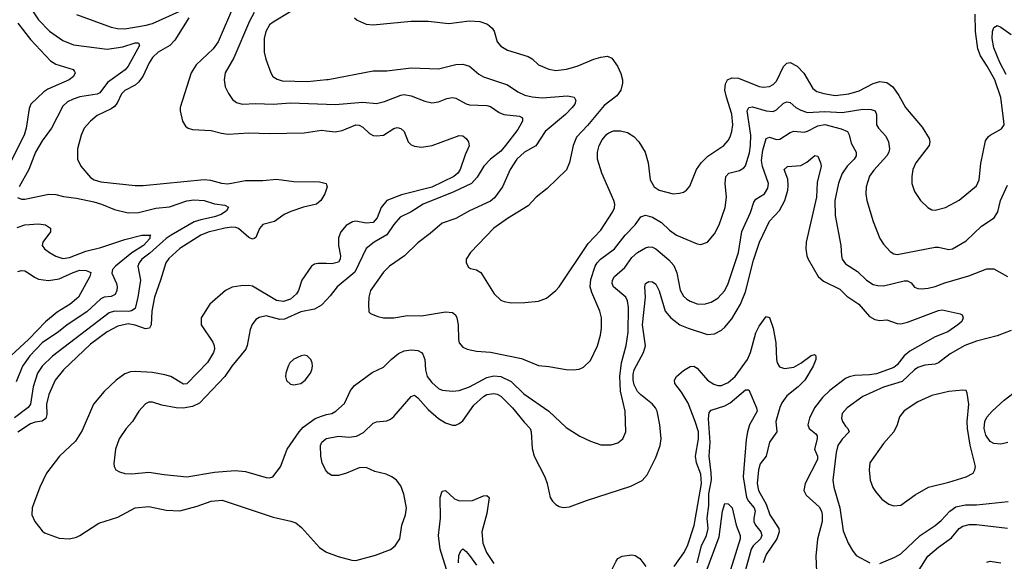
# Model space of a CAD drawing. Header units: inches. Extents: x 1834610 to 2027685, y 642842 to 774116.
# Tile 210 of 256: x 1888220 to 1893931, y 713980 to 717119. Entities that reach past the tile are written whole.
import ezdxf

# ---------------------------------------------------------------- set-up
doc = ezdxf.new("R2010")
doc.units = ezdxf.units.IN
doc.header["$MEASUREMENT"] = 0
doc.layers.add('B8781', color=7, linetype='Continuous')
doc.layers.add('B8791', color=7, linetype='Continuous')

msp = doc.modelspace()

# ---------------------------------------------------------------- linework, layer by layer
at = {"layer": 'B8781', "color": 5}
for points, elevation in [([(1890000, 717441.8), (1889970.2, 717409.8), (1889954, 717366), (1889938.3, 717270), (1889919.3, 717230), (1889881.2, 717198.8), (1889792.9, 717167.1), (1889690, 717104.8), (1889670, 717088.2), (1889647.6, 717050), (1889637.3, 717010), (1889637.3, 716970), (1889638, 716930), (1889648.7, 716890), (1889676, 716810), (1889688.9, 716790), (1889713.2, 716773.2), (1889743.5, 716763.5), (1889890, 716759.8), (1890000, 716771.8)], 660), ([(1888290, 717175.5), (1888330, 717117.2), (1888392.7, 717052.7), (1888470, 716998.6), (1888532.3, 716972.3), (1888728, 716948), (1888818.2, 716961.8), (1888890, 716985.2), (1888910, 716984), (1888914.9, 716970), (1888850, 716849), (1888831.5, 716828.5), (1888730, 716754.9), (1888685.6, 716694.4), (1888670, 716687.2), (1888570, 716671.6), (1888530, 716658.8), (1888496.8, 716643.2), (1888470, 716617.7), (1888404.6, 716490), (1888350, 716416.1), (1888312.5, 716350), (1888273, 716250), (1888217.6, 716150)], 560), ([(1888550, 717148.3), (1888750, 717076), (1888787.4, 717067.4), (1888830, 717065.1), (1888953.9, 717086.1), (1888990, 717096.1), (1889150, 717168.4)], 580), ([(1889466.9, 717210), (1889370.8, 716990), (1889342.5, 716950), (1889243.5, 716856.5), (1889214.3, 716810), (1889150.4, 716610), (1889150.4, 716590), (1889164.9, 716530), (1889182.2, 716502.2), (1889197.3, 716490), (1889223.2, 716483.2), (1889330, 716476), (1889390, 716460.2), (1889430, 716455.8), (1889550, 716463.7), (1889670, 716459.4), (1889870, 716462.6), (1889970, 716477.7), (1890000, 716474.2)], 620), ([(1889200.9, 717130), (1889120.7, 716999.3), (1889090.2, 716970), (1889022.7, 716930), (1888990, 716900.2), (1888970.8, 716869.2), (1888935, 716790), (1888910, 716755.7), (1888890, 716739), (1888830, 716708.1), (1888811.6, 716688.4), (1888785.2, 716634.8), (1888770, 716616.3), (1888750, 716601.6), (1888670, 716563.1), (1888630, 716531), (1888594, 716490), (1888576.1, 716450), (1888555.6, 716370), (1888554.9, 716310), (1888574.6, 716270), (1888630, 716204.9), (1888652.4, 716190), (1888690, 716179.8), (1888890, 716158), (1888937, 716157), (1889290, 716192.4), (1889327.7, 716187.7), (1889390, 716171.1), (1889428, 716168), (1889530, 716186), (1889630, 716186.9), (1889710, 716195.2), (1889810, 716180.1), (1889958.8, 716178.8), (1889997.3, 716170), (1890000, 716161.7)], 580), ([(1889580.2, 717159.8), (1889553.5, 717110), (1889462.7, 716897.3), (1889412.6, 716810), (1889406, 716770), (1889412.9, 716730), (1889431.6, 716690), (1889455.3, 716655.3), (1889477.8, 716637.8), (1889510, 716628.4), (1889590, 716633.5), (1889690.6, 716629.4), (1889790, 716636.2), (1890000, 716628.4)], 640), ([(1888210, 717098.6), (1888283, 717003), (1888399.5, 716879.5), (1888430, 716860.6), (1888530.2, 716830.2), (1888538, 716818), (1888541.6, 716810), (1888532, 716790), (1888506.7, 716770), (1888383.5, 716716.5), (1888359.8, 716700.2), (1888284.2, 716630), (1888275.1, 716604.9), (1888257.2, 716490), (1888245.8, 716450), (1888164.4, 716290)], 540), ([(1890000, 716138.8), (1889990.3, 716110), (1889966.7, 716070), (1889941.3, 716050), (1889867.3, 716032.7), (1889792.4, 716007.6), (1889754.9, 715990), (1889697.3, 715950), (1889630, 715931.3), (1889611, 715909), (1889590, 715855.6), (1889580.7, 715850), (1889570, 715846.8), (1889550, 715857.1), (1889490, 715908.5), (1889474.5, 715914.5), (1889450, 715916.6), (1889410, 715909.9), (1889313.4, 715886.6), (1889270, 715869.9), (1889150, 715792.1), (1889084.9, 715735.1), (1889067.3, 715710), (1889037.8, 715610), (1889001.8, 715510), (1888986.5, 715430), (1888983.6, 715350), (1888973, 715330), (1888950, 715327.5), (1888890, 715349.2), (1888850, 715356.6), (1888790, 715343.2), (1888727.8, 715310), (1888630, 715238), (1888473.6, 715090), (1888426.9, 715030), (1888390, 714946.6), (1888375.5, 714890), (1888377.9, 714830), (1888372.6, 714807.4), (1888350, 714792.4), (1888310, 714786.9), (1888282.8, 714777.2), (1888210, 714728.1)], 580), ([(1888207.7, 716087.7), (1888230, 716078.7), (1888250, 716079), (1888390, 716106.7), (1888430, 716105.8), (1888473.9, 716093.9), (1888550, 716084.1), (1888650, 716063), (1888694.9, 716050), (1888770, 716018.8), (1888850, 715999), (1888910, 716002), (1889010, 716025.4), (1889090, 716034.8), (1889190, 716069.1), (1889230, 716074.8), (1889290, 716070.9), (1889350, 716050.8), (1889410, 716044.6), (1889431.7, 716031.7), (1889418.9, 716010), (1889388.9, 715990), (1889350, 715975.8), (1889270, 715959.5), (1889233, 715947), (1889098.1, 715870), (1889070, 715850.7), (1888974.9, 715765.1), (1888928.9, 715730), (1888912.5, 715710), (1888905.8, 715690), (1888920.8, 715610), (1888905.8, 715510), (1888890, 715444.8), (1888869.2, 715430.8), (1888852.6, 715427.4), (1888770, 715429.5), (1888740.1, 715419.9), (1888410, 715167.8), (1888350.1, 715110), (1888323.1, 715070), (1888297.7, 714990), (1888283.1, 714890), (1888269.7, 714870.3), (1888190, 714811.8)], 560), ([(1888206.1, 715913.9), (1888250, 715929.3), (1888330, 715934.7), (1888370.8, 715930), (1888399.1, 715910), (1888399.3, 715890), (1888354.4, 715830), (1888350.4, 715810), (1888363.8, 715790), (1888393.4, 715770), (1888430, 715747.9), (1888470, 715735.4), (1888510, 715741), (1888603, 715777), (1888690, 715799.3), (1888830, 715845.7), (1888929.2, 715869.2), (1888980.7, 715870), (1888974.9, 715865.1), (1888974.8, 715850), (1888938.9, 715810), (1888870, 715767.5), (1888776.6, 715690), (1888759.2, 715670), (1888755.5, 715650), (1888782, 715590), (1888785.1, 715570), (1888784.5, 715550), (1888774.5, 715525.5), (1888750, 715515.3), (1888710, 715510.9), (1888690, 715501.2), (1888610, 715424.8), (1888495, 715350), (1888445.4, 715310), (1888350, 715245.6), (1888278.3, 715170), (1888236.6, 715110), (1888200.2, 715019.8)], 540), ([(1890000, 715705.4), (1889950, 715706.5), (1889930, 715701.8), (1889911.8, 715690), (1889856.9, 715610), (1889837.7, 715550), (1889826, 715530), (1889790, 715499.9), (1889750, 715484.8), (1889710, 715490.9), (1889570, 715573.8), (1889550, 715578.6), (1889503.1, 715576.9), (1889452.3, 715567.7), (1889413, 715550), (1889323.8, 715470), (1889273.7, 715390), (1889272.4, 715350), (1889339.6, 715250), (1889348, 715230), (1889350.1, 715210), (1889344.3, 715190), (1889310, 715132.1), (1889190, 715007.7), (1889170, 715006.4), (1889097.4, 715050), (1889061.4, 715061.4), (1888990, 715073.6), (1888890, 715079.8), (1888863.1, 715076.9), (1888830, 715066.2), (1888779.6, 715030), (1888710, 714963.5), (1888648.4, 714890), (1888582.8, 714737.2), (1888544.2, 714675.8), (1888451.8, 714590), (1888375.6, 714490), (1888336.9, 714410), (1888299.5, 714310), (1888292.4, 714290), (1888290.5, 714250), (1888308, 714210), (1888350, 714156.3), (1888364.9, 714144.9), (1888450, 714114), (1888510, 714110.3), (1888550, 714118.9), (1888570, 714128.9), (1888678.9, 714201.1), (1888790, 714234.7), (1888890, 714289.2), (1888970, 714296.9), (1889070, 714276.2), (1889150, 714272.2), (1889250, 714299.7), (1889331.4, 714328.6), (1889393.8, 714333.8), (1889690, 714235.2), (1889793, 714213), (1889822, 714202), (1889854.8, 714174.8), (1889959, 714059), (1889995.3, 714035.3), (1890000, 714033.5)], 620), ([(1888210, 715660.2), (1888230, 715665.5), (1888250, 715662.4), (1888270, 715652.4), (1888306.1, 715626.1), (1888330, 715615.3), (1888387.6, 715607.6), (1888450, 715617.3), (1888530, 715653.8), (1888570, 715666.7), (1888605.9, 715665.9), (1888632.6, 715652.6), (1888627.2, 715630), (1888561.8, 715510), (1888513, 715470), (1888437.2, 715422.8), (1888370, 715367.6), (1888273.6, 715266.4), (1888168.1, 715170)], 520), ([(1890000, 715495.4), (1889970, 715464.2), (1889930, 715440.8), (1889850, 715425.2), (1889757, 715383), (1889730, 715382), (1889650, 715401.8), (1889610, 715393.5), (1889590, 715380.5), (1889567.7, 715352.3), (1889557, 715323), (1889540.2, 715230), (1889532.4, 715210), (1889450, 715110.9), (1889410, 715051.7), (1889263.3, 714896.7), (1889223.5, 714876.5), (1889167.6, 714867.6), (1889128.4, 714868.4), (1889043.8, 714883.8), (1888990, 714901.3), (1888970, 714901.3), (1888950, 714892.8), (1888912.2, 714850), (1888875.3, 714790), (1888838.7, 714750), (1888797.4, 714690), (1888775.3, 714630), (1888765.8, 714545.8), (1888768.3, 714528.3), (1888778.8, 714510), (1888798.4, 714498.4), (1888830, 714488.9), (1888870, 714486.7), (1888970, 714496.1), (1889057.7, 714482.3), (1889190, 714470.2), (1889350, 714496.9), (1889470, 714505.8), (1889530, 714499.7), (1889650, 714466.4), (1889670, 714463.8), (1889688.7, 714470), (1889733.4, 714526.6), (1889771.5, 714630), (1889840.4, 714730), (1889863.7, 714756.3), (1889933.2, 714806.8), (1889970, 714821.8), (1890000, 714829.6)], 640), ([(1890000, 714501.9), (1889993.3, 714510), (1889974.2, 714550), (1889966.2, 714590), (1889964.6, 714650), (1889972, 714670), (1889996.2, 714690), (1890000, 714690.7)], 620)]:
    msp.add_lwpolyline(points, dxfattribs=dict(at, elevation=elevation))
at = {"layer": 'B8781', "color": 5, "elevation": 660}
msp.add_lwpolyline([(1889870, 715173.6), (1889852, 715170), (1889810, 715151.6), (1889787.7, 715130), (1889777.3, 715110), (1889764, 715070), (1889762.8, 715050), (1889767.9, 715027.9), (1889790, 715007.3), (1889810, 715002), (1889830, 715006), (1889850, 715010.6), (1889876, 715030), (1889906, 715070), (1889914.5, 715090), (1889919.5, 715110), (1889917, 715130), (1889909.2, 715150), (1889888, 715170)], close=True, dxfattribs=at)
at = {"layer": 'B8791', "color": 5}
for points, elevation in [([(1890162.8, 717130), (1890176.7, 717116.7), (1890230, 717092.4), (1890270, 717088.8), (1890490, 717110.3), (1890589.7, 717110.3), (1890710, 717097.3), (1890830, 717111.3), (1890890, 717107.7), (1890932.6, 717092.6), (1890960.5, 717070), (1890971.6, 717051.6), (1890990.3, 716990.3), (1891010, 716964.9), (1891050, 716942.3), (1891170, 716904.9), (1891191.8, 716891.8), (1891230, 716858), (1891290, 716831.7), (1891330, 716824.7), (1891391.6, 716831.6), (1891454.5, 716850), (1891550, 716890.2), (1891590, 716902), (1891630, 716907.6), (1891655.1, 716895.1), (1891687.5, 716850), (1891706.7, 716806.7), (1891716.9, 716770), (1891717.5, 716750), (1891706.8, 716710), (1891683.2, 716676.8), (1891610, 716621), (1891514.1, 716505.9), (1891450, 716438), (1891430.4, 716390), (1891408.6, 716291.4), (1891391.5, 716248.5), (1891278.7, 716141.3), (1891215.5, 716090), (1891170, 716040.7), (1891050, 715967.3), (1890970.3, 715910), (1890834.9, 715770), (1890810.6, 715730), (1890810.7, 715710), (1890823.8, 715683.8), (1890835.9, 715675.9), (1890870, 715668.8), (1890894.2, 715654.2), (1890972.2, 715530), (1891010, 715494), (1891030, 715485.3), (1891070, 715478), (1891150, 715478.9), (1891230, 715486.7), (1891275.2, 715504.8), (1891330, 715548.4), (1891350, 715570.4), (1891518, 715822), (1891590, 715898.9), (1891657.7, 716002.3), (1891670, 716028), (1891671.3, 716050), (1891665.7, 716070), (1891597.5, 716230), (1891571.8, 716310), (1891570.8, 716350), (1891580.4, 716390), (1891598.2, 716421.8), (1891625.5, 716454.5), (1891636.5, 716463.5), (1891665.3, 716474.7), (1891704.8, 716475.2), (1891744.6, 716464.6), (1891782.3, 716442.3), (1891811.5, 716411.5), (1891848.1, 716350), (1891865, 716290), (1891877.5, 716190), (1891900.2, 716150), (1891930, 716131.3), (1892009.7, 716110.3), (1892047.2, 716112.8), (1892070, 716119.5), (1892088.6, 716131.4), (1892106.5, 716153.5), (1892146.6, 716250), (1892172.3, 716290), (1892212.4, 716327.6), (1892303.5, 716390), (1892330, 716418.7), (1892340.4, 716439.6), (1892350.6, 716470), (1892356.1, 716510), (1892349.8, 716570.2), (1892318.9, 716670), (1892310.9, 716710), (1892313.3, 716746.7), (1892326.3, 716770), (1892350, 716780.9), (1892390, 716779.2), (1892510, 716731.5), (1892532.6, 716727.4), (1892570, 716731.8), (1892590, 716742.3), (1892610, 716763.2), (1892650, 716846.7), (1892670, 716867.4), (1892690, 716870.2), (1892730, 716849.2), (1892768.7, 716808.7), (1892820.1, 716720.1), (1892843.3, 716703.3), (1892884, 716690), (1892950, 716680.1), (1893030, 716688.4), (1893090, 716706.5), (1893170, 716749.5), (1893210, 716760.1), (1893250, 716754.4), (1893284.3, 716730), (1893320.1, 716680.1), (1893358.6, 716610), (1893455.3, 716495.3), (1893494.6, 716430), (1893498.9, 716410), (1893494.3, 716390), (1893417.6, 716290), (1893400.3, 716250), (1893394, 716210), (1893395.3, 716170), (1893410, 716122.8), (1893445.5, 716070), (1893486.8, 716030), (1893510, 716017.1), (1893530, 716014.9), (1893590, 716030.4), (1893670, 716072.6), (1893770, 716155.2), (1893785.6, 716190), (1893794, 716286), (1893822.9, 716417.1), (1893838.6, 716441.4), (1893849.7, 716450.3), (1893914.5, 716485.5), (1893929.7, 716510), (1893928.7, 716531.3), (1893910, 716667.3), (1893876.4, 716770), (1893832.6, 716850), (1893793.2, 716910), (1893777.3, 716950), (1893763.3, 717050), (1893762.3, 717150)], 680), ([(1893941.1, 716801.1), (1893904.9, 716870), (1893870, 716955.1), (1893859.8, 717010), (1893862.5, 717050), (1893870, 717073), (1893890, 717084.2), (1893910, 717076.2), (1893970, 717033)], 660), ([(1890000, 716771.8), (1890010, 716772.9), (1890270, 716822.8), (1890350, 716822), (1890490, 716840.2), (1890650, 716834.4), (1890750, 716858.3), (1890790, 716861.7), (1890830, 716849.2), (1890883.6, 716803.6), (1890910, 716787.2), (1891050, 716741.5), (1891110, 716700.2), (1891150, 716682), (1891191.9, 716671.9), (1891250, 716666.6), (1891397.5, 716677.5), (1891435.5, 716670), (1891446, 716650), (1891440.2, 716630), (1891425.2, 716610), (1891386.2, 716570), (1891267.8, 716470), (1891213.1, 716386.9), (1891148.2, 716350), (1891103, 716310), (1891065, 716250), (1891019.7, 716150), (1890974.4, 716085.6), (1890950, 716067.3), (1890830, 716010.7), (1890750, 715967.1), (1890670, 715939.3), (1890601.2, 715878.8), (1890530, 715825.6), (1890452.6, 715750), (1890364.6, 715690), (1890330, 715655.1), (1890255.2, 715550), (1890244.4, 715510), (1890242.6, 715470), (1890246.2, 715426.2), (1890255.2, 715415.2), (1890297.7, 715397.7), (1890330, 715390.3), (1890390, 715391.4), (1890470, 715403.9), (1890550, 715402), (1890690, 715424.7), (1890730, 715420.9), (1890748.1, 715408.1), (1890755.8, 715390), (1890763.5, 715350), (1890764.8, 715264.8), (1890770, 715245.5), (1890790, 715221.1), (1890816, 715210), (1890870, 715196.9), (1890950, 715191.6), (1891130, 715154.2), (1891230, 715114.3), (1891290, 715108.8), (1891389.6, 715090.4), (1891430, 715088.5), (1891466, 715094), (1891490, 715105.5), (1891530, 715144), (1891571.8, 715228.2), (1891589.7, 715290), (1891595.3, 715330), (1891595.6, 715390), (1891584.5, 715430), (1891538.2, 715538.2), (1891529.3, 715570), (1891532.7, 715612.7), (1891557.3, 715690), (1891569.6, 715710.4), (1891589.6, 715730.4), (1891670, 715790.2), (1891732, 715870), (1891790.4, 715929.6), (1891823.6, 715976.4), (1891850, 715986.5), (1891890, 715975), (1891942.9, 715942.9), (1891990, 715898), (1892030, 715870.2), (1892150, 715820.3), (1892170, 715816.5), (1892209.8, 715830.2), (1892250, 715877.6), (1892278.2, 715930), (1892312.8, 716030), (1892320.2, 716090), (1892312.7, 716170), (1892315.8, 716210), (1892333.6, 716230), (1892395.3, 716244.7), (1892420.5, 716259.5), (1892430, 716272), (1892452.6, 716347.4), (1892459.9, 716390), (1892460.3, 716450), (1892439.8, 716590), (1892449.8, 716610.2), (1892470, 716613.2), (1892550, 716590.1), (1892590, 716586.8), (1892610, 716597.1), (1892650, 716634.6), (1892670, 716643.2), (1892690, 716639.2), (1892722.8, 716610), (1892750, 716594.1), (1892790, 716581), (1892890, 716586.9), (1892990, 716581), (1893110, 716600.1), (1893158.5, 716598.5), (1893181.6, 716590), (1893188.9, 716568.9), (1893190.3, 716510), (1893201.1, 716490), (1893243.2, 716443.2), (1893258.8, 716410), (1893265, 716370), (1893261, 716350), (1893250.2, 716330), (1893174.1, 716245.9), (1893150, 716211.2), (1893130.2, 716150), (1893128.2, 716110), (1893134, 716070), (1893170.2, 715950), (1893208.9, 715850), (1893230, 715818.4), (1893270, 715774.9), (1893290, 715761.3), (1893310, 715758), (1893530, 715801.1), (1893550, 715800.7), (1893610, 715786.4), (1893630, 715790.2), (1893710, 715836.5), (1893798.9, 715921.1), (1893872.3, 715970), (1893894.2, 716005.8), (1893908.5, 716070), (1893950, 716160.5)], 660), ([(1890000, 716628.4), (1890050, 716626.6), (1890210, 716639.8), (1890290, 716633.3), (1890335.9, 716644.1), (1890430, 716682), (1890450, 716684.4), (1890490, 716677.8), (1890570, 716645.8), (1890610, 716637.7), (1890650, 716642.4), (1890698.4, 716661.6), (1890730, 716667.7), (1890750, 716664.1), (1890810, 716630.2), (1890830, 716624.6), (1890930, 716620.6), (1890950, 716615.9), (1891000.3, 716580.3), (1891028.5, 716568.5), (1891119.1, 716559.1), (1891135.8, 716550), (1891137.4, 716530), (1891110, 716481.7), (1891038.7, 716390), (1891010, 716357), (1890950.6, 716309.4), (1890911.9, 716270), (1890873.3, 716206.7), (1890840.8, 716170), (1890738.2, 716121.8), (1890560.3, 716050), (1890490, 716005.3), (1890426.5, 715973.5), (1890390, 715932.1), (1890348.8, 715871.2), (1890277, 715830), (1890230, 715792.8), (1890164.1, 715655.9), (1890062, 715570), (1890021.9, 715518.1), (1890000, 715495.4)], 640), ([(1890000, 714829.6), (1890030, 714837.3), (1890053.6, 714850), (1890105, 714895), (1890138.7, 714970), (1890161.7, 714998.3), (1890265.1, 715074.9), (1890330, 715104.4), (1890375.1, 715150), (1890416.7, 715183.3), (1890450, 715199.7), (1890490, 715206), (1890530, 715201.3), (1890550.2, 715190.2), (1890559.4, 715179.4), (1890569.3, 715150), (1890573, 715090), (1890583.8, 715050), (1890610, 715015.8), (1890650, 714982), (1890670, 714972.4), (1890730, 714965.8), (1890770, 714970.2), (1890830, 714990.9), (1890930, 715045.7), (1890970, 715054.1), (1891010, 715050.6), (1891070, 715020.9), (1891145.2, 714950), (1891289.3, 714849.3), (1891390, 714754.4), (1891470, 714704.4), (1891530, 714675.5), (1891590, 714655.5), (1891650, 714654.9), (1891690, 714666.4), (1891718.4, 714690), (1891735.4, 714730), (1891731.8, 714850), (1891705.4, 714965.4), (1891700.2, 715050), (1891710.8, 715129.2), (1891737.9, 715230), (1891750, 715306.8), (1891751.9, 715450), (1891746.4, 715490), (1891735.6, 715510), (1891665.2, 715570), (1891657, 715590), (1891658.2, 715610), (1891669.8, 715630), (1891730, 715682.9), (1891770, 715740.2), (1891803.5, 715770), (1891850, 715795.6), (1891870, 715802.6), (1891890, 715801.2), (1891910, 715790.2), (1891986, 715726), (1892015, 715695), (1892031.2, 715651.2), (1892050.2, 715550.2), (1892070, 715516.5), (1892090, 715499.6), (1892110, 715486.7), (1892150, 715472.7), (1892190, 715470.2), (1892230, 715482.4), (1892270, 715505.5), (1892310, 715548.7), (1892330, 715590.4), (1892389.8, 715769.8), (1892408.8, 715891.2), (1892458.4, 716001.6), (1892478, 716062), (1892490, 716079), (1892541, 716110), (1892558.6, 716141.4), (1892562.8, 716170), (1892527.9, 716267.9), (1892523.3, 716303.3), (1892530, 716361.6), (1892550, 716430.3), (1892570, 716437.3), (1892610, 716423.5), (1892630, 716425.5), (1892690, 716464.9), (1892710, 716473), (1892770, 716467.1), (1892790, 716472.5), (1892850, 716503.5), (1892890.4, 716510.4), (1892985.5, 716485.5), (1893020.9, 716470), (1893030.9, 716450.9), (1893042.7, 716402.7), (1893071.3, 716350), (1893071.1, 716330), (1893059.3, 716310), (1893019.8, 716270), (1892990, 716228), (1892969.6, 716170.4), (1892948.7, 716070), (1892950, 715984.7), (1892982.4, 715810), (1892986, 715750), (1892990.3, 715730), (1893010, 715703.1), (1893079, 715659), (1893131.7, 715610), (1893170, 715584.7), (1893197.5, 715577.5), (1893230, 715575.6), (1893350, 715604.7), (1893370, 715605.3), (1893390, 715594.4), (1893410, 715568.7), (1893430, 715560.3), (1893450, 715559), (1893490, 715562.4), (1893530, 715572.7), (1893586, 715594), (1893725.1, 715634.9), (1893830, 715674.4), (1893870, 715674.9), (1893950.5, 715630)], 640), ([(1890000, 716474.2), (1890050, 716468.4), (1890090, 716475.8), (1890170, 716509.4), (1890190, 716507.8), (1890210, 716495.8), (1890250, 716459.7), (1890270, 716448.4), (1890290, 716444.7), (1890330, 716450.2), (1890390, 716487.2), (1890410, 716493.6), (1890430, 716489), (1890450, 716470.3), (1890472.7, 716410), (1890490, 716392.7), (1890510, 716385), (1890550, 716380.6), (1890612.7, 716390), (1890770, 716447.7), (1890790, 716444.9), (1890810.5, 716430), (1890823, 716410), (1890827.5, 716387.5), (1890803.7, 716336.3), (1890775.7, 716250), (1890762.2, 716230), (1890738, 716210), (1890610, 716147.5), (1890435.7, 716104.3), (1890350, 716070.9), (1890315.9, 716030), (1890294.4, 715970), (1890270, 715943.7), (1890230, 715940.1), (1890169.6, 715950.4), (1890150, 715947.4), (1890113.5, 715926.5), (1890083.2, 715890), (1890070, 715855.1), (1890069.6, 715810), (1890081.2, 715750), (1890079.8, 715730), (1890070, 715713.7), (1890030, 715704.7), (1890000, 715705.4)], 620), ([(1890000, 714690.7), (1890070, 714704.1), (1890130, 714699.7), (1890174.6, 714705.4), (1890214, 714726), (1890270, 714781.1), (1890290, 714787.4), (1890350, 714793.1), (1890370, 714803.1), (1890390, 714819.5), (1890490, 714935.2), (1890510, 714942.4), (1890530, 714928.1), (1890590, 714860.2), (1890650, 714807.8), (1890690, 714782.3), (1890730.9, 714769.1), (1890750.7, 714769.3), (1890770, 714777.7), (1890790, 714793.8), (1890854.4, 714885.6), (1890910, 714935.1), (1890930, 714945.9), (1890970, 714953.1), (1890990, 714948.7), (1891010, 714936.1), (1891079.4, 714870), (1891145.4, 714785.4), (1891180.9, 714750), (1891187.6, 714730), (1891193, 714633), (1891203.8, 714590), (1891265.8, 714470), (1891279.6, 714430), (1891297.1, 714350), (1891310, 714327.7), (1891329, 714309), (1891350, 714297.1), (1891372.1, 714292.1), (1891410, 714295.3), (1891507.6, 714332.4), (1891764.9, 714415.1), (1891831.1, 714448.9), (1891859.4, 714480.6), (1891910, 714580.5), (1891935, 714650), (1891940.7, 714690), (1891933.5, 714770), (1891918.2, 714850), (1891908.1, 714870), (1891890.7, 714890), (1891823.7, 714943.7), (1891804.5, 714964.5), (1891783.4, 715003.4), (1891778, 715030), (1891778.3, 715061.7), (1891785.1, 715090), (1891839.3, 715190), (1891850.8, 715229.2), (1891833.3, 715350), (1891849.3, 715510), (1891846, 715570), (1891849.6, 715590), (1891870, 715602), (1891890, 715600.3), (1891910, 715585.7), (1891930, 715546.7), (1891964.1, 715430), (1891996.6, 715390), (1892050, 715350.1), (1892096.5, 715330), (1892210, 715294.8), (1892250, 715298.2), (1892290, 715319.7), (1892310, 715336.2), (1892350, 715385.6), (1892400.9, 715470), (1892430, 715542.3), (1892475.6, 715724.4), (1892510.4, 715830), (1892570, 715950.2), (1892628, 716012), (1892657.3, 716070), (1892675.9, 716130), (1892678, 716158), (1892675, 716195), (1892654, 716250), (1892672.8, 716267.2), (1892750, 716274), (1892786.2, 716293.8), (1892831.7, 716331.7), (1892850, 716327.3), (1892865.7, 716290), (1892868.9, 716268.9), (1892844.9, 716175.1), (1892840.9, 716090), (1892782.8, 715830), (1892780.2, 715790), (1892786.4, 715750), (1892794.3, 715730), (1892852.1, 715630), (1892883.3, 715603.3), (1892976.4, 715556.4), (1893017.1, 715517.1), (1893086.7, 715470), (1893150, 715398.8), (1893180.3, 715380.3), (1893210, 715376.1), (1893250, 715378.6), (1893310, 715357.6), (1893330, 715356.5), (1893370, 715366), (1893550, 715432.8), (1893570, 715436.5), (1893674.9, 715414.9), (1893687.3, 715407.3), (1893693.4, 715390), (1893683.8, 715370), (1893661.3, 715350), (1893603.1, 715310), (1893530, 715280.2), (1893382.4, 715197.6), (1893349.5, 715170.5), (1893310, 715118.7), (1893290, 715102.8), (1893190, 715066.1), (1893150, 715059.9), (1893063.3, 715056.7), (1893030.6, 715049.4), (1893010, 715038.3), (1892918.5, 714970), (1892876.3, 714930), (1892830.8, 714870), (1892800.9, 714810), (1892791.9, 714770), (1892798.9, 714750), (1892838.6, 714718.6), (1892846.3, 714706.3), (1892846.5, 714690), (1892829.5, 714630), (1892847.8, 714590), (1892847.2, 714570), (1892776.3, 714430), (1892769.2, 714390), (1892782.6, 714362.6), (1892856.4, 714296.4), (1892870.5, 714270.5), (1892874.4, 714250), (1892874.1, 714210), (1892848.3, 714108.3), (1892838.2, 714010), (1892847.2, 713787.2)], 620), ([(1890000, 716161.7), (1890003.8, 716150), (1890000, 716138.8)], 580), ([(1892016.2, 713950), (1892072, 714028), (1892093.3, 714070), (1892131.9, 714188.1), (1892175.4, 714430), (1892170, 714485.4), (1892146, 714550), (1892139.6, 714590), (1892158, 714690), (1892156.8, 714730), (1892138.8, 714790), (1892096.9, 714896.9), (1892059.4, 714959.4), (1892019.5, 715010), (1892018.8, 715030), (1892030, 715050.2), (1892070, 715085.2), (1892110, 715108.7), (1892130, 715110.3), (1892150, 715098.5), (1892209.1, 715029.1), (1892246, 715006), (1892270, 714998.8), (1892290, 714998.5), (1892330, 715015.1), (1892370, 715050.1), (1892441.7, 715150), (1892459.9, 715190), (1892490, 715303.6), (1892510, 715342.8), (1892550, 715398), (1892570, 715392.2), (1892590, 715330.5), (1892605.5, 715245.5), (1892610.1, 715150), (1892614.3, 715130), (1892627.6, 715107.6), (1892656.7, 715096.7), (1892710, 715105.5), (1892751.5, 715128.5), (1892810, 715173.4), (1892830, 715179.1), (1892837.1, 715170), (1892838.3, 715150), (1892821.6, 715110), (1892773.5, 715030), (1892736.1, 714990), (1892670, 714939.3), (1892641.3, 714898.7), (1892628.7, 714871.3), (1892605.3, 714790), (1892612.5, 714730), (1892569.3, 714670.7), (1892550.8, 714589.2), (1892514.9, 714545.1), (1892505, 714510), (1892496.9, 714430), (1892505.2, 714390), (1892549, 714310), (1892570.5, 714250), (1892622.5, 714170), (1892625.3, 714150), (1892611.5, 714110), (1892550, 714019.8), (1892531.8, 713970)], 580), ([(1893970, 715318.2), (1893890, 715285.7), (1893770, 715255), (1893701.6, 715230), (1893616.9, 715183.1), (1893550, 715129.2), (1893530, 715122), (1893470, 715117.4), (1893430, 715103.4), (1893410, 715089.8), (1893338.1, 715021.9), (1893230, 714989.9), (1893110, 714934.4), (1893018.7, 714870), (1892990, 714836.2), (1892986, 714810), (1892992.6, 714790), (1893010, 714763.1), (1893024.4, 714750), (1893030.3, 714730), (1892990, 714687.3), (1892965.5, 714650), (1892955.1, 714610), (1892935.8, 714450), (1892941.4, 714410), (1892976.8, 714290), (1892997.2, 714157.2), (1893025.6, 714085.6), (1893050, 714042), (1893072.7, 714012.7), (1893150.2, 713970.2)], 640), ([(1892149.3, 713970.7), (1892175.1, 714070), (1892203.3, 714130), (1892212.5, 714170), (1892208.2, 714230), (1892217.3, 714302.7), (1892217.9, 714370), (1892232.2, 714452.2), (1892231.8, 714491.8), (1892219.7, 714590), (1892224.3, 714670), (1892214.6, 714805.4), (1892218.5, 714841.5), (1892230, 714856), (1892310, 714881.1), (1892342, 714898), (1892430, 714973.7), (1892450, 714973.4), (1892494.4, 714870), (1892497.1, 714850), (1892454, 714770), (1892442, 714730), (1892433.6, 714686.4), (1892416.7, 714470), (1892435.4, 714350), (1892447.6, 714327.6), (1892480.9, 714290), (1892486.6, 714270), (1892477.4, 714230), (1892478.8, 714210), (1892488.3, 714190), (1892518.9, 714150), (1892525.5, 714130), (1892517.2, 714110), (1892475.4, 714070), (1892461.9, 714050), (1892424.4, 713910)], 560), ([(1893951.9, 714668.1), (1893910, 714658.8), (1893870, 714662.6), (1893850, 714673.6), (1893823.4, 714710), (1893815, 714750), (1893818.8, 714790), (1893830, 714814.5), (1893860.2, 714850), (1893930, 714913.8), (1894030, 714991.1)], 640), ([(1890000, 714033.5), (1890066.7, 714006.7), (1890146.6, 713986.6), (1890170, 713985.3), (1890284.1, 714015.9), (1890370, 714048.9), (1890398.3, 714070), (1890424.8, 714110), (1890437.3, 714190), (1890457.7, 714250), (1890463.2, 714290), (1890448.5, 714368.5), (1890430, 714416.3), (1890405.3, 714450), (1890378.9, 714470), (1890345.5, 714485.5), (1890280.9, 714500.9), (1890230, 714523.2), (1890190, 714521.3), (1890114.9, 714490), (1890070, 714476.8), (1890030, 714476.8), (1890010, 714489.8), (1890000, 714501.9)], 620), ([(1890715.1, 713870), (1890658.5, 714050), (1890649.9, 714130), (1890660.3, 714230), (1890659.8, 714350), (1890670, 714385.5), (1890690, 714390.3), (1890741.8, 714341.8), (1890770.8, 714330.8), (1890847.1, 714332.9), (1890910, 714358.5), (1890930, 714360.2), (1890943.7, 714350), (1890930, 714256.2), (1890900.5, 714150), (1890905.6, 714085.6), (1890927.7, 714030), (1890970, 713967.8)], 580), ([(1892195.8, 713904.2), (1892277.6, 714122.4), (1892296.9, 714270), (1892310, 714314.8), (1892330, 714313.4), (1892351.8, 714290), (1892376.8, 714190), (1892398.6, 714130), (1892398.4, 714110), (1892343.7, 713930)], 540), ([(1893210, 713966.3), (1893296.4, 714003.6), (1893330, 714024), (1893443.5, 714130), (1893530, 714187), (1893564.5, 714215.5), (1893614.3, 714270), (1893650, 714295.1), (1893706.6, 714306.6), (1893770, 714307.4), (1893953, 714327)], 640), ([(1893437.2, 713930), (1893488.2, 714010), (1893550, 714062.1), (1893623.9, 714116.1), (1893669.9, 714170.1), (1893690, 714183.5), (1893727.7, 714192.3), (1893770, 714192.9), (1893950, 714172.5)], 620), ([(1890765.8, 713970), (1890767, 714013), (1890779.1, 714040.9), (1890790, 714053), (1890810, 714037.4), (1890830, 714013.4), (1890870, 713958.2)], 560), ([(1891655.4, 713930), (1891679, 713981), (1891690, 713995.2), (1891715.1, 714010), (1891770, 714017.7), (1891790, 714013.7), (1891816.8, 713996.8), (1891851.3, 713950)], 580), ([(1893830, 713974.9), (1893850, 713980.7), (1893910, 713970.7)], 580)]:
    msp.add_lwpolyline(points, dxfattribs=dict(at, elevation=elevation))
at = {"layer": 'B8791', "color": 5, "elevation": 660}
msp.add_lwpolyline([(1893690, 714972), (1893610, 714963), (1893510, 714941.1), (1893430, 714903.5), (1893350, 714851.3), (1893323.4, 714816.6), (1893310.3, 714770), (1893290.3, 714730), (1893230, 714662.7), (1893152, 714550), (1893146.7, 714510), (1893153.1, 714450), (1893167.9, 714407.9), (1893183.8, 714383.8), (1893219.9, 714339.9), (1893261, 714310), (1893290, 714300.5), (1893330, 714305.5), (1893414.1, 714365.9), (1893490.8, 714409.2), (1893610, 714438), (1893710.8, 714469.2), (1893749.7, 714490.3), (1893760.7, 714510), (1893764.2, 714530), (1893733, 714653), (1893717.6, 714750), (1893715.9, 714790), (1893725.1, 714890), (1893715.1, 714955.1), (1893709.2, 714969.2)], close=True, dxfattribs=at)

doc.saveas('drawing.dxf')
